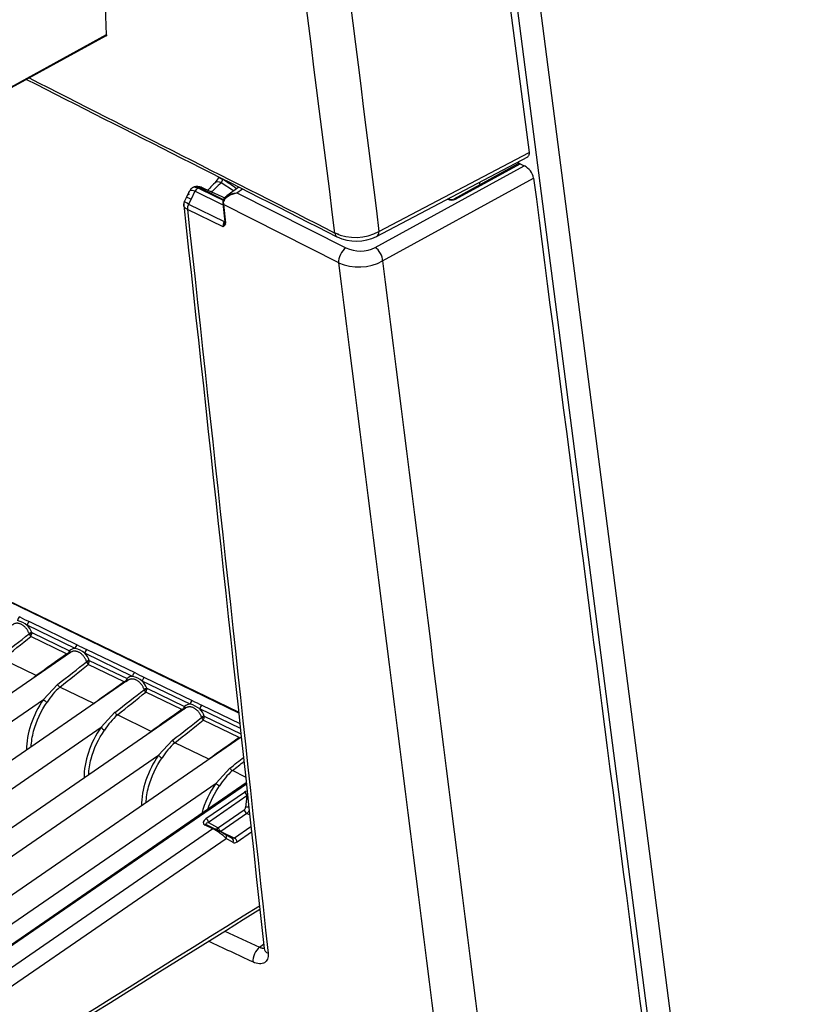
# Model space of a CAD drawing. Header units: millimetres. Extents: x 0 to 592, y 0 to 418.
# Tile 27 of 37: x 474 to 488, y 147 to 165. Entities that reach past the tile are written whole.
import ezdxf

# ---------------------------------------------------------------- set-up
doc = ezdxf.new("R2010")
doc.units = ezdxf.units.MM
doc.layers.add('140.966_BW4NEO_C', color=7, linetype='Continuous')
doc.layers.add('Standard', color=7, linetype='Continuous')

# ---------------------------------------------------------------- blocks, each defined once
blk = doc.blocks.new('SE3')
at = {"layer": '140.966_BW4NEO_C', "color": 7, "linetype": 'Continuous'}
for p, q in [((480.206, 187.221), (488.033, 126.69)), ((480.625, 187.238), (488.452, 126.709)), ((480.186, 186.397), (483.297, 162.338)), ((475.529, 164.498), (475.203, 172.458)), ((467.518, 160.1), (475.516, 164.481)), ((467.53, 160.124), (475.529, 164.505)), ((480.538, 160.883), (483.297, 162.338)), ((480.494, 160.791), (483.274, 162.256)), ((483.102, 162.132), (481.914, 161.481)), ((481.943, 161.477), (483.136, 162.131)), ((483.107, 162.134), (483.103, 162.166)), ((483.136, 162.131), (483.211, 162.093)), ((480.468, 160.59), (483.211, 162.093)), ((477.865, 161.631), (477.639, 161.78)), ((480.606, 160.343), (483.382, 161.864)), ((477.047, 161.62), (477.001, 161.514)), ((477.155, 161.623), (477.084, 161.481)), ((477.658, 161.377), (477.155, 161.623)), ((477.208, 161.683), (477.229, 161.694)), ((477.258, 161.664), (477.208, 161.683)), ((477.229, 161.694), (477.273, 161.672)), ((477.258, 161.664), (477.273, 161.672)), ((477.258, 161.664), (477.698, 161.449)), ((477.72, 161.494), (477.265, 161.7)), ((477.273, 161.672), (477.697, 161.463)), ((477.963, 161.701), (477.738, 161.541)), ((477.926, 161.593), (478.03, 161.667)), ((477.926, 161.593), (479.927, 160.583)), ((476.999, 161.513), (476.962, 161.44)), ((477.084, 161.481), (477.038, 161.39)), ((477.666, 161.398), (477.703, 161.063)), ((481.801, 161.48), (481.801, 161.479)), ((481.833, 161.482), (481.82, 161.49)), ((477.67, 160.972), (477.016, 161.291)), ((477.038, 161.39), (477.692, 161.071)), ((477.68, 161.381), (477.717, 161.046)), ((479.797, 160.311), (477.68, 161.381)), ((477.7, 161.046), (477.703, 161.052)), ((477.703, 161.05), (477.701, 161.045)), ((477.708, 161.065), (477.712, 161.082)), ((479.801, 160.828), (479.757, 160.85)), ((477.957, 152.049), (464.763, 158.441)), ((464.771, 158.428), (477.958, 152.039)), ((474.95, 153.222), (474.071, 153.648)), ((474.109, 153.715), (474.988, 153.29)), ((474.795, 153.122), (474.134, 153.442)), ((474.153, 153.516), (474.152, 153.494)), ((474.153, 153.516), (474.848, 153.18)), ((474.865, 153.15), (463.983, 145.663)), ((474.84, 153.161), (474.848, 153.18)), ((476.008, 152.71), (475.128, 153.136)), ((475.167, 153.203), (476.046, 152.778)), ((474.237, 152.723), (473.613, 153.026)), ((475.853, 152.61), (475.192, 152.93)), ((475.211, 153.004), (475.21, 152.982)), ((475.211, 153.004), (475.906, 152.668)), ((475.922, 152.638), (465.04, 145.151)), ((474.371, 152.286), (474.626, 152.561)), ((475.897, 152.649), (475.906, 152.668)), ((477.065, 152.198), (476.186, 152.624)), ((476.224, 152.691), (477.103, 152.266)), ((475.294, 152.211), (474.67, 152.514)), ((476.91, 152.098), (476.249, 152.418)), ((476.268, 152.492), (476.267, 152.47)), ((476.268, 152.492), (476.963, 152.156)), ((464.442, 145.454), (474.371, 152.286)), ((477.282, 152.179), (477.979, 151.842)), ((476.98, 152.126), (466.098, 144.639)), ((475.428, 151.774), (475.683, 152.049)), ((476.351, 151.699), (475.727, 152.001)), ((476.954, 152.137), (476.963, 152.156)), ((477.989, 151.751), (477.243, 152.112)), ((477.968, 151.586), (477.306, 151.906)), ((477.326, 151.98), (477.324, 151.958)), ((477.326, 151.98), (477.999, 151.654)), ((465.5, 144.943), (475.428, 151.774)), ((478.006, 151.593), (467.155, 144.127)), ((476.485, 151.262), (476.741, 151.537)), ((477.408, 151.187), (476.784, 151.489)), ((466.557, 144.431), (476.485, 151.262)), ((477.542, 150.749), (477.798, 151.025)), ((478.085, 150.859), (477.842, 150.977)), ((467.615, 143.919), (477.542, 150.749)), ((478.097, 150.751), (467.975, 143.786)), ((478.099, 150.728), (468.009, 143.786)), ((477.357, 150.096), (478.065, 150.583)), ((478.111, 150.512), (477.403, 150.025)), ((478.111, 150.512), (478.086, 150.303)), ((477.586, 149.933), (478.061, 150.259)), ((478.107, 150.189), (477.632, 149.862)), ((478.16, 150.164), (478.107, 150.189)), ((477.403, 150.025), (477.568, 149.93)), ((477.486, 149.906), (467.972, 143.36)), ((477.486, 149.906), (477.34, 149.978)), ((477.512, 149.911), (477.366, 149.983)), ((477.632, 149.862), (477.882, 149.739)), ((478.184, 149.946), (477.882, 149.739)), ((477.928, 149.669), (478.194, 149.851)), ((468.021, 143.054), (477.727, 149.732)), ((477.839, 149.731), (477.711, 149.805)), ((477.855, 149.657), (477.727, 149.732)), ((478.343, 147.733), (478.417, 147.787)), ((478.425, 147.709), (478.43, 147.712))]:
    blk.add_line(p, q, dxfattribs=at)
for centre, radius, start, end in [((483.113, 162.089), 0.0471, 61.8148, 83.9073), ((483.048, 161.792), 0.342, 12.0885, 61.5022), ((477.297, 162.005), 0.321, 315.337, 337.202), ((477.24, 162.052), 0.392, 334.1446, 335.1177), ((477.43, 161.903), 0.242, 329.6744, 345.8158), ((475.758, 158.782), 3.607, 53.2126, 58.0773), ((477.197, 161.506), 0.206, 67.7715, 106.9366), ((477.317, 161.534), 0.185, 126.2486, 151.3039), ((477.255, 161.632), 0.0669, 78.2132, 113.3594), ((468.642, 142.762), 20.774, 64.1633, 65.4966), ((477.255, 161.632), 0.0669, 52.7321, 78.2132), ((477.08, 161.38), 0.132, 153.305, 185.6898), ((477.855, 161.418), 0.19, 180.3682, 186.2262), ((481.874, 161.565), 0.0932, 243.5659, 295.3533), ((477.193, 161.303), 0.178, 150.7342, 183.9013), ((477.863, 160.98), 0.193, 152.1527, 182.6597), ((477.654, 161.057), 0.0491, 351.9747, 7.0071), ((477.637, 161.036), 0.08, 353.1941, 6.8291), ((480.106, 161.708), 0.931, 245.9878, 297.6515), ((480.127, 161.564), 0.856, 245.2176, 295.3706), ((480.19, 161.161), 0.635, 245.5962, 296.0195), ((480.169, 161.155), 0.922, 246.1593, 298.261), ((474.986, 155.754), 2.219, 241.6071, 246.7228), ((473.803, 153.322), 0.421, 50.5773, 77.7295), ((474.079, 153.488), 0.0259, 2.9594, 20.2684), ((474.219, 153.528), 0.121, 198.6252, 225.3737), ((473.994, 153.52), 0.16, 331.0492, 350.7088), ((476.044, 155.242), 2.219, 241.6071, 246.7228), ((474.763, 153.203), 0.0876, 291.6184, 330.9883), ((474.861, 152.81), 0.421, 50.5774, 77.7294), ((475.136, 152.976), 0.0259, 2.9597, 20.2722), ((475.277, 153.016), 0.121, 198.6273, 225.3741), ((475.051, 153.008), 0.16, 331.0491, 350.7075), ((474.9, 151.739), 1.187, 123.9503, 126.8917), ((477.101, 154.73), 2.219, 241.6071, 246.7228), ((475.82, 152.691), 0.0876, 291.6184, 330.985), ((475.918, 152.298), 0.421, 50.5775, 77.7292), ((475.478, 151.595), 1.223, 131.335, 148.4861), ((476.193, 152.464), 0.0259, 2.96, 20.276), ((476.334, 152.504), 0.121, 198.6294, 225.3745), ((476.109, 152.496), 0.16, 331.049, 350.7062), ((475.957, 151.226), 1.187, 123.9503, 126.8917), ((476.976, 151.786), 0.421, 50.5776, 77.7291), ((478.159, 154.218), 2.219, 241.6071, 246.7228), ((476.535, 151.083), 1.223, 131.335, 148.4861), ((476.878, 152.179), 0.0876, 291.6185, 330.9817), ((477.251, 151.952), 0.0259, 2.9602, 20.2798), ((477.391, 151.992), 0.121, 198.6314, 225.3749), ((477.166, 151.984), 0.16, 331.0489, 350.7049), ((477.014, 150.714), 1.187, 123.9503, 126.8917), ((477.592, 150.571), 1.223, 131.335, 148.4861), ((478.071, 150.202), 1.187, 123.9503, 126.8917), ((478.649, 150.059), 1.223, 131.335, 148.4862), ((477.997, 150.323), 0.174, 309.2748, 333.3939), ((477.07, 149.077), 0.928, 44.9137, 63.3521)]:
    blk.add_arc(centre, radius, start, end, dxfattribs=at)
for centre, major_axis, ratio, start_param, end_param in [((477.663, 161.634), (0.137, -0.146), 0.524935, 2.230279, 3.143371), ((477.776, 161.8), (0.183, -0.08), 0.03423, 3.000187, 4.074359), ((481.911, 161.701), (0.4, -0.693), 0.57735, 1.312156, 1.366956), ((477.705, 161.418), (0.04, 0.0002), 0.577644, 2.457908, 3.990793), ((477.706, 161.402), (0.0398, 0.0044), 0.652301, 3.150897, 3.926284), ((477.706, 161.402), (0.0398, 0.0044), 0.652301, 2.393472, 2.72782), ((477.775, 161.505), (-0.067, -0.145), 0.515612, -0.831017, -0.705416), ((477.806, 161.49), (-0.085, -0.181), 0.52005, -0.827635, -0.702067), ((481.801, 161.43), (-0.0312, -0.0513), 0.592266, 3.140184, 3.940428), ((481.874, 161.519), (-0.1, 0), 0.57735, 0.759225, 2.330021), ((481.943, 161.428), (0.0288, -0.0526), 0.562039, 2.368946, 3.144649), ((477.094, 161.355), (-0.053, -0.108), 0.547684, 4.656468, 5.585631), ((477.674, 161.082), (-0.0357, 0.0181), 0.056019, -4.133405, -3.712674), ((477.743, 161.048), (0.0397, -0.0051), 0.75396, 3.152126, 4.096175), ((477.743, 161.067), (0.0398, 0.0044), 0.65229, 3.141596, 3.927171), ((479.858, 160.965), (0.09, 0.178), 0.538399, 2.459587, 3.153807), ((480.401, 160.967), (-0.093, 0.177), 0.572579, 3.141182, 3.945167), ((479.927, 160.419), (0.09, 0.179), 0.537512, 0.754148, 2.45895), ((480.468, 160.427), (-0.096, 0.175), 0.562039, 3.936105, 5.510539), ((473.931, 153.753), (-0.0261, -0.054), 0.524656, 3.886885, 5.306009), ((474.109, 153.666), (-0.0261, -0.054), 0.524656, 3.886885, 5.306808), ((473.953, 153.458), (-0.128, 0.263), 0.708237, 4.591745, 5.1298), ((471.838, 152.004), (3.805, 2.818), 0.039824, -1.128247, -0.962563), ((471.84, 151.956), (3.807, 2.865), 0.049278, -1.12379, -0.961597), ((474.128, 153.504), (-0.0373, -0.0143), 0.085896, 3.932319, 5.412262), ((474.13, 153.495), (0.0398, 0.0039), 0.105975, 4.006621, 5.290411), ((474.988, 153.241), (-0.0261, -0.054), 0.524656, 3.886885, 5.306007), ((472.897, 151.444), (3.807, 2.865), 0.049278, 1.012153, 1.174396), ((474.818, 153.162), (-0.0273, 0.0292), 0.415701, 3.465059, 4.296905), ((475.015, 152.943), (0.128, -0.264), 0.708237, 2.829131, 3.366737), ((474.823, 153.167), (-0.0278, 0.0288), 0.687921, 3.331777, 4.492043), ((475.167, 153.154), (-0.0261, -0.054), 0.524656, 3.886885, 5.306806), ((475.01, 152.946), (-0.128, 0.263), 0.708237, 4.591831, 5.129801), ((472.895, 151.492), (3.805, 2.818), 0.039824, -1.128247, -0.962482), ((472.897, 151.444), (3.807, 2.865), 0.049278, -1.12379, -0.961517), ((475.185, 152.992), (-0.0373, -0.0143), 0.085835, 3.932314, 5.412246), ((475.187, 152.983), (0.0398, 0.0039), 0.106063, 4.006656, 5.290371), ((474.235, 152.771), (-0.0351, 0.0487), 0.581916, -3.988461, -3.885867), ((476.073, 152.431), (0.128, -0.264), 0.708237, 2.829129, 3.366651), ((476.046, 152.729), (-0.0261, -0.054), 0.524656, 3.886885, 5.306004), ((474.668, 152.561), (-0.0372, 0.0471), 0.606555, 1.118718, 2.268426), ((473.954, 150.932), (3.807, 2.865), 0.049278, 1.012072, 1.174396), ((475.875, 152.65), (-0.0273, 0.0292), 0.415663, 3.464892, 4.296901), ((475.88, 152.656), (-0.0278, 0.0288), 0.687935, 3.331632, 4.492124), ((476.224, 152.642), (-0.0261, -0.054), 0.524656, 3.886885, 5.306805), ((476.067, 152.434), (-0.128, 0.263), 0.708237, 4.591918, 5.129803), ((473.952, 150.979), (3.805, 2.818), 0.039824, -1.128247, -0.962402), ((473.954, 150.932), (3.807, 2.865), 0.049278, -1.12379, -0.961437), ((476.243, 152.48), (-0.0373, -0.0143), 0.085774, 3.932308, 5.412229), ((476.245, 152.471), (0.0398, 0.0039), 0.10615, 4.006691, 5.29033), ((474.687, 151.791), (0.414, 0.888), 0.534822, 1.243268, 2.310239), ((474.417, 152.264), (-0.049, 0.0346), 0.271665, 0.589241, 2.14477), ((475.292, 152.259), (-0.0351, 0.0487), 0.581916, -3.988461, -3.885867), ((477.13, 151.919), (0.128, -0.264), 0.708237, 2.829127, 3.366565), ((477.103, 152.217), (-0.0261, -0.054), 0.524656, 3.886885, 5.306001), ((477.282, 152.13), (-0.0261, -0.054), 0.524656, 3.886885, 5.306803), ((475.725, 152.049), (-0.0372, 0.0471), 0.606555, 1.118718, 2.268426), ((475.012, 150.42), (3.807, 2.865), 0.049278, 1.011992, 1.174396), ((476.932, 152.138), (-0.0273, 0.0292), 0.415626, 3.464725, 4.296897), ((476.938, 152.144), (-0.0278, 0.0288), 0.687949, 3.331488, 4.492204), ((477.125, 151.922), (-0.128, 0.263), 0.708237, 4.592005, 5.129804), ((475.01, 150.467), (3.805, 2.818), 0.039824, -1.128247, -0.962322), ((475.012, 150.42), (3.807, 2.865), 0.049278, -1.12379, -0.961356), ((477.3, 151.968), (-0.0373, -0.0144), 0.085712, 3.932303, 5.412213), ((477.302, 151.959), (0.0398, 0.0039), 0.106238, 4.006725, 5.290289), ((475.745, 151.278), (0.414, 0.888), 0.534822, 1.243268, 2.310239), ((475.474, 151.752), (-0.049, 0.0346), 0.271665, 0.589241, 2.14477), ((476.349, 151.747), (-0.0351, 0.0487), 0.581916, -3.988461, -3.885867), ((476.782, 151.537), (-0.0372, 0.0471), 0.606555, 1.118718, 2.268426), ((476.069, 149.908), (3.807, 2.865), 0.049278, 1.011912, 1.174396), ((476.802, 150.766), (0.414, 0.888), 0.534822, 1.243268, 2.310239), ((476.531, 151.24), (-0.049, 0.0346), 0.271665, 0.589241, 2.14477), ((477.406, 151.235), (-0.0351, 0.0487), 0.581916, -3.988461, -3.885867), ((476.067, 149.955), (3.805, 2.818), 0.039824, -1.128247, -1.051293), ((476.069, 149.908), (3.807, 2.865), 0.049278, -1.12379, -1.057677), ((477.84, 151.025), (-0.0372, 0.0471), 0.606555, 1.118718, 2.268426), ((477.859, 150.254), (0.414, 0.888), 0.534822, 1.243268, 1.88762), ((477.588, 150.728), (-0.049, 0.0346), 0.271665, 0.589241, 2.14477), ((478.157, 150.538), (0.121, 0.002), 0.580948, 1.938814, 2.424039), ((478.065, 150.534), (0.034, -0.0494), 0.625473, 0.755509, 2.308583), ((478.06, 150.292), (-0.0169, -0.0363), 0.535114, 0.737303, 2.115892), ((478.107, 150.238), (-0.034, 0.0494), 0.625473, 0.755509, 2.308852), ((478.131, 150.282), (-0.0596, 0.0073), 0.438199, 4.537466, 5.645711), ((477.451, 150.052), (0.142, 0.041), 0.539552, 2.123855, 3.677198), ((477.357, 150.047), (0.034, -0.0494), 0.625473, 0.755509, 2.308583), ((477.34, 149.929), (-0.0265, -0.0539), 0.529175, 3.141593, 3.889936), ((477.486, 149.857), (-0.0265, -0.0539), 0.529175, 3.141593, 3.889936), ((477.486, 149.857), (-0.0265, -0.0539), 0.529175, 3.104588, 3.141593), ((477.603, 149.858), (-0.14, 0.074), 0.034911, 3.878891, 5.431965), ((477.614, 149.908), (0.0301, 0.0519), 0.84388, 1.646792, 2.431442), ((477.585, 149.966), (0.0169, 0.0363), 0.534909, 3.09332, 3.878671), ((477.632, 149.911), (-0.034, 0.0494), 0.625473, 0.755509, 2.308852), ((477.681, 149.753), (-0.0301, -0.0519), 0.84388, 3.141593, 3.200135), ((477.681, 149.753), (-0.0301, -0.0519), 0.84388, 1.646792, 3.141593), ((477.809, 149.679), (-0.0301, -0.0519), 0.84388, 1.646792, 3.141593), ((477.926, 149.801), (0.068, 0.145), 0.534909, 3.09332, 3.878671), ((477.882, 149.69), (0.034, -0.0494), 0.625473, 0.755509, 2.308852), ((478.346, 147.571), (0.084, 0.181), 0.516329, 0.754148, 2.432594), ((478.624, 147.73), (0.199, 0.021), 0.650853, 3.129469, 3.9646)]:
    blk.add_ellipse(centre, major_axis=major_axis, ratio=ratio, start_param=start_param, end_param=end_param, dxfattribs=at)
for points in [[(477.465, 185.398), (478.489, 177.226), (479.514, 169.054), (480.538, 160.883)], [(479.728, 160.857), (478.7, 168.98), (477.673, 177.102), (476.647, 185.226)], [(474.054, 163.68), (475.955, 162.717), (477.86, 161.753), (479.766, 160.788)], [(474.103, 163.707), (475.978, 162.757), (477.853, 161.807), (479.728, 160.857)], [(483.118, 162.136), (483.113, 162.137), (483.108, 162.135), (483.102, 162.132)], [(483.382, 161.864), (484.452, 153.592), (485.522, 145.321), (486.591, 137.05)], [(477.208, 161.683), (477.19, 161.691), (477.17, 161.696), (477.152, 161.697)], [(477.229, 161.694), (477.211, 161.702), (477.191, 161.707), (477.171, 161.708)], [(476.949, 161.366), (477.424, 156.988), (477.916, 152.435), (478.425, 147.707)], [(477.016, 161.291), (477.512, 156.735), (478.006, 152.179), (478.499, 147.621)], [(477.708, 161.065), (477.7, 161.037), (477.678, 161.002), (477.67, 160.972)], [(477.717, 161.027), (477.713, 160.997), (477.691, 160.983), (477.67, 160.972)], [(482.945, 135.434), (481.895, 143.726), (480.846, 152.018), (479.797, 160.311)], [(480.606, 160.343), (481.645, 152.054), (482.685, 143.767), (483.725, 135.479)], [(477.388, 150.265), (477.44, 150.418), (477.516, 150.569), (477.607, 150.698)], [(477.367, 149.982), (477.355, 149.988), (477.349, 150.004), (477.382, 150.02), (477.403, 150.025)], [(477.882, 149.739), (477.866, 149.728), (477.849, 149.725), (477.837, 149.732)], [(468.748, 142.511), (471.946, 144.507), (475.143, 146.502), (478.34, 148.496)], [(468.804, 142.476), (471.882, 144.399), (475.063, 146.384), (478.347, 148.432)], [(477.703, 148.03), (477.917, 147.931), (478.13, 147.832), (478.343, 147.733)], [(478.221, 147.461), (477.948, 147.588), (477.675, 147.715), (477.402, 147.842)], [(478.499, 147.621), (478.508, 147.541), (478.458, 147.415), (478.304, 147.423), (478.221, 147.461)]]:
    blk.add_open_spline(points, degree=3, dxfattribs=at)
for points, degree, knots in [([(460.843, 157.829), (464.31, 164.877), (467.778, 171.925), (469.512, 175.449), (471.245, 178.973), (472.112, 180.735), (472.979, 182.497), (472.993, 182.525), (473.006, 182.552), (473.016, 182.573), (473.033, 182.607), (473.064, 182.669), (473.089, 182.717), (473.146, 182.823), (473.212, 182.932), (473.345, 183.15), (473.501, 183.35), (473.662, 183.557), (473.846, 183.744), (474.028, 183.929), (474.228, 184.09), (474.43, 184.252), (474.64, 184.382), (474.847, 184.509), (475.067, 184.608), (475.127, 184.635), (475.241, 184.682), (475.326, 184.718), (475.415, 184.755), (475.611, 184.838), (475.675, 184.865), (475.806, 184.92), (475.936, 184.975)], 2, [0, 0, 0, 0.5, 0.5, 0.75, 0.75, 0.875, 0.875, 0.876953, 0.876953, 0.878906, 0.878906, 0.882812, 0.882812, 0.890625, 0.890625, 0.90625, 0.90625, 0.921875, 0.921875, 0.9375, 0.9375, 0.953125, 0.953125, 0.96875, 0.96875, 0.975, 0.975, 0.98125, 0.98125, 0.990625, 0.990625, 1, 1, 1]), ([(475.529, 164.498), (475.529, 164.495), (475.529, 164.49), (475.527, 164.484), (475.523, 164.479), (475.517, 164.474), (475.506, 164.472), (475.495, 164.476), (475.489, 164.478)], 3, [0, 0, 0, 0, 0.12363, 0.245266, 0.369591, 0.501, 0.754525, 1, 1, 1, 1]), ([(483.297, 162.338), (483.298, 162.333), (483.299, 162.323), (483.299, 162.31), (483.297, 162.297), (483.293, 162.282), (483.284, 162.266), (483.273, 162.256), (483.266, 162.252), (483.265, 162.252)], 3, [0, 0, 0, 0, 0.0626951, 0.1250553, 0.1876874, 0.2511905, 0.3764811, 0.5000496, 0.5143822, 0.5143822, 0.5143822, 0.5143822]), ([(477.525, 161.78), (477.486, 161.743), (477.445, 161.703), (477.399, 161.654), (477.39, 161.643), (477.39, 161.643)], 3, [0, 0, 0, 0, 0.4109588, 0.5705378, 0.581211, 0.581211, 0.581211, 0.581211]), ([(477.639, 161.78), (477.631, 161.772), (477.622, 161.764), (477.614, 161.757), (477.573, 161.718), (477.532, 161.68), (477.491, 161.641), (477.481, 161.632), (477.471, 161.624), (477.455, 161.614), (477.45, 161.611), (477.444, 161.609)], 3, [0, 0, 0, 0, 0.0928881, 0.0928881, 0.0928881, 0.546444, 0.546444, 0.546444, 0.659833, 0.659833, 0.7223472, 0.7223472, 0.7223472, 0.7223472]), ([(477.155, 161.623), (477.137, 161.63), (477.119, 161.636), (477.086, 161.639), (477.071, 161.636), (477.048, 161.624), (477.041, 161.613), (477.034, 161.588), (477.035, 161.572), (477.039, 161.557)], 3, [0, 0, 0, 0, 0.25, 0.25, 0.5, 0.5, 0.75, 0.75, 1, 1, 1, 1]), ([(477.152, 161.697), (477.133, 161.698), (477.115, 161.693), (477.085, 161.676), (477.074, 161.662), (477.065, 161.641), (477.063, 161.636), (477.061, 161.631)], 3, [0.25, 0.25, 0.25, 0.25, 0.5, 0.5, 0.75, 0.75, 0.8203129, 0.8203129, 0.8203129, 0.8203129]), ([(477.171, 161.708), (477.152, 161.708), (477.133, 161.703), (477.109, 161.689), (477.101, 161.683), (477.095, 161.676)], 3, [0.25, 0.25, 0.25, 0.25, 0.5, 0.5, 0.6250392, 0.6250392, 0.6250392, 0.6250392]), ([(477.674, 161.433), (477.674, 161.437), (477.675, 161.447), (477.678, 161.461), (477.683, 161.476), (477.69, 161.49), (477.699, 161.504), (477.711, 161.518), (477.724, 161.531), (477.74, 161.543), (477.76, 161.555), (477.787, 161.569), (477.824, 161.581), (477.872, 161.591), (477.907, 161.592), (477.926, 161.593)], 3, [0, 0, 0, 0, 0.049083, 0.099303, 0.150902, 0.2041, 0.259099, 0.316083, 0.375215, 0.436644, 0.500499, 0.589388, 0.702186, 0.839035, 1, 1, 1, 1]), ([(477.679, 161.401), (477.679, 161.427), (477.698, 161.479), (477.785, 161.559), (477.87, 161.586), (477.926, 161.593)], 3, [0, 0, 0, 0, 0.25, 0.5, 1, 1, 1, 1]), ([(477.016, 161.291), (477.011, 161.294), (477.001, 161.299), (476.988, 161.308), (476.976, 161.318), (476.965, 161.329), (476.957, 161.34), (476.952, 161.353), (476.948, 161.367), (476.948, 161.385), (476.954, 161.399), (476.959, 161.406), (476.959, 161.407)], 3, [0.0000714, 0.0000714, 0.0000714, 0.0000714, 0.0652492, 0.1330486, 0.2031818, 0.2753613, 0.3492334, 0.424388, 0.5003734, 0.6129622, 0.7503782, 0.7597198, 0.7597198, 0.7597198, 0.7597198]), ([(477.038, 161.39), (476.997, 161.41), (476.971, 161.425), (476.962, 161.437), (476.961, 161.438), (476.962, 161.44)], 3, [0, 0, 0, 0, 0.5, 0.5, 0.6316001, 0.6316001, 0.6316001, 0.6316001]), ([(477.001, 161.51), (476.998, 161.513), (476.999, 161.514), (477.011, 161.512), (477.022, 161.508), (477.05, 161.496), (477.067, 161.489), (477.084, 161.481)], 3, [0.2594269, 0.2594269, 0.2594269, 0.2594269, 0.5, 0.5, 0.75, 0.75, 1, 1, 1, 1]), ([(474.103, 153.497), (474.1, 153.504), (474.095, 153.518), (474.085, 153.539), (474.073, 153.559), (474.061, 153.578), (474.047, 153.595), (474.032, 153.612), (474.017, 153.627), (474.001, 153.64), (473.984, 153.652), (473.967, 153.663), (473.95, 153.671), (473.932, 153.678), (473.914, 153.682), (473.897, 153.685), (473.88, 153.686), (473.863, 153.684), (473.847, 153.681), (473.832, 153.676), (473.817, 153.669), (473.803, 153.66), (473.795, 153.652), (473.79, 153.648)], 3, [0, 0, 0, 0, 0.047894, 0.0957, 0.143427, 0.191085, 0.238684, 0.286232, 0.33374, 0.381217, 0.428672, 0.476117, 0.523559, 0.571009, 0.618477, 0.665971, 0.713503, 0.761081, 0.808715, 0.856414, 0.904188, 0.952047, 1, 1, 1, 1]), ([(474.843, 153.132), (474.841, 153.13), (474.837, 153.126), (474.827, 153.122), (474.813, 153.119), (474.802, 153.121), (474.795, 153.122)], 3, [0, 0, 0, 0, 0.156638, 0.377772, 0.662457, 1, 1, 1, 1]), ([(475.16, 152.985), (475.158, 152.992), (475.152, 153.007), (475.142, 153.027), (475.131, 153.047), (475.118, 153.066), (475.104, 153.083), (475.09, 153.1), (475.074, 153.115), (475.058, 153.128), (475.042, 153.14), (475.024, 153.151), (475.007, 153.159), (474.989, 153.166), (474.972, 153.17), (474.954, 153.173), (474.937, 153.174), (474.921, 153.172), (474.904, 153.169), (474.889, 153.164), (474.874, 153.157), (474.86, 153.148), (474.852, 153.14), (474.848, 153.136)], 3, [0, 0, 0, 0, 0.047894, 0.0957, 0.143427, 0.191085, 0.238684, 0.286232, 0.33374, 0.381217, 0.428672, 0.476117, 0.523559, 0.571009, 0.618477, 0.665971, 0.713503, 0.761081, 0.808715, 0.856414, 0.904188, 0.952047, 1, 1, 1, 1]), ([(475.9, 152.62), (475.899, 152.618), (475.894, 152.614), (475.885, 152.61), (475.871, 152.607), (475.859, 152.609), (475.853, 152.61)], 3, [0, 0, 0, 0, 0.156638, 0.377771, 0.662456, 1, 1, 1, 1]), ([(476.218, 152.473), (476.215, 152.48), (476.209, 152.495), (476.199, 152.515), (476.188, 152.535), (476.175, 152.554), (476.162, 152.571), (476.147, 152.588), (476.132, 152.603), (476.116, 152.616), (476.099, 152.628), (476.082, 152.639), (476.064, 152.647), (476.047, 152.654), (476.029, 152.658), (476.012, 152.661), (475.995, 152.662), (475.978, 152.66), (475.962, 152.657), (475.946, 152.652), (475.932, 152.645), (475.918, 152.636), (475.91, 152.628), (475.905, 152.625)], 3, [0, 0, 0, 0, 0.047894, 0.0957, 0.143427, 0.191085, 0.238683, 0.286232, 0.33374, 0.381217, 0.428672, 0.476117, 0.523559, 0.571009, 0.618477, 0.665972, 0.713503, 0.761081, 0.808715, 0.856414, 0.904188, 0.952047, 1, 1, 1, 1]), ([(474.143, 151.414), (474.146, 151.506), (474.189, 151.787), (474.325, 152.079), (474.435, 152.235)], 3, [0.6138215, 0.6138215, 0.6138215, 0.6138215, 0.75, 1, 1, 1, 1]), ([(476.958, 152.108), (476.956, 152.106), (476.952, 152.103), (476.942, 152.098), (476.928, 152.095), (476.916, 152.097), (476.91, 152.098)], 3, [0, 0, 0, 0, 0.156637, 0.377771, 0.662454, 1, 1, 1, 1]), ([(477.275, 151.961), (477.272, 151.968), (477.267, 151.983), (477.257, 152.003), (477.245, 152.023), (477.233, 152.042), (477.219, 152.059), (477.205, 152.076), (477.189, 152.091), (477.173, 152.104), (477.156, 152.116), (477.139, 152.127), (477.122, 152.135), (477.104, 152.142), (477.087, 152.146), (477.069, 152.149), (477.052, 152.15), (477.035, 152.148), (477.019, 152.145), (477.004, 152.14), (476.989, 152.133), (476.975, 152.124), (476.967, 152.116), (476.963, 152.113)], 3, [0, 0, 0, 0, 0.047894, 0.0957, 0.143427, 0.191085, 0.238683, 0.286232, 0.33374, 0.381217, 0.428672, 0.476117, 0.523559, 0.571009, 0.618477, 0.665972, 0.713503, 0.761081, 0.808715, 0.856414, 0.904188, 0.952047, 1, 1, 1, 1]), ([(475.2, 150.902), (475.203, 150.994), (475.246, 151.275), (475.382, 151.567), (475.492, 151.722)], 3, [0.6138215, 0.6138215, 0.6138215, 0.6138215, 0.75, 1, 1, 1, 1]), ([(476.257, 150.39), (476.26, 150.482), (476.303, 150.763), (476.44, 151.055), (476.55, 151.21)], 3, [0.6138215, 0.6138215, 0.6138215, 0.6138215, 0.75, 1, 1, 1, 1]), ([(477.361, 149.984), (477.36, 149.985), (477.357, 149.987), (477.355, 149.99), (477.355, 149.992), (477.356, 149.993)], 3, [0, 0, 0, 0, 0.240208, 0.482967, 1, 1, 1, 1]), ([(478.343, 147.733), (478.348, 147.731), (478.358, 147.726), (478.372, 147.722), (478.386, 147.718), (478.399, 147.716), (478.412, 147.715), (478.42, 147.716), (478.424, 147.717)], 3, [0, 0, 0, 0, 0.0590019, 0.1188713, 0.1796336, 0.2413127, 0.3039318, 0.3675129, 0.3675129, 0.3675129, 0.3675129])]:
    blk.add_open_spline(points, degree=degree, knots=knots, dxfattribs=at)

msp = doc.modelspace()

# ---------------------------------------------------------------- block references
at = {"layer": 'Standard'}
msp.add_blockref('SE3', (0, 0), dxfattribs=at)

doc.saveas('drawing.dxf')
